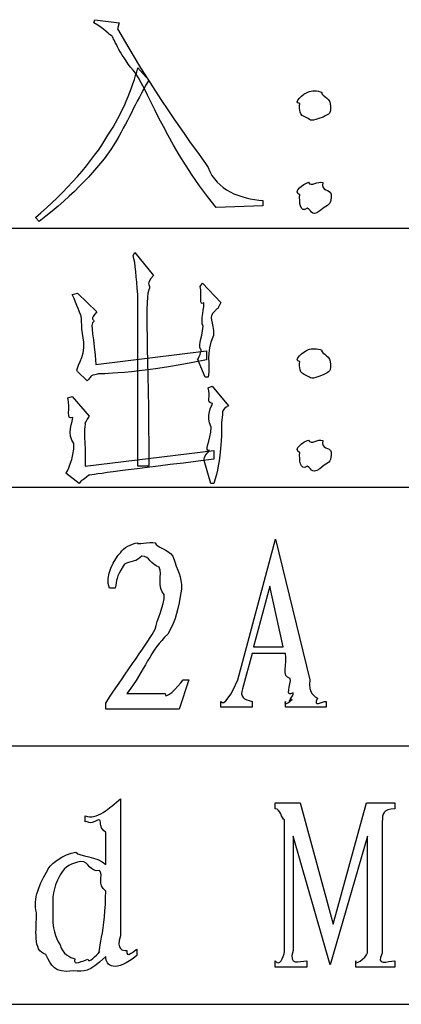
# Model space of a CAD drawing. Header units: millimetres. Extents: x 3 to 297, y 2 to 209.
# Tile 76 of 92: x 273 to 278, y 128 to 141. Entities that reach past the tile are written whole.
import ezdxf

# ---------------------------------------------------------------- set-up
doc = ezdxf.new("R2010")
doc.units = ezdxf.units.MM
doc.layers.get('0').update_dxf_attribs({"linetype": 'CONTINUOUS'})

msp = doc.modelspace()

# ---------------------------------------------------------------- linework, layer by layer
at = {"color": 0}
for p, q in [((273.921, 140.896), (273.932, 140.935)), ((273.932, 140.935), (274.241, 140.896)), ((274.241, 140.896), (274.219, 140.819)), ((274.45, 140.257), (274.45, 140.257)), ((274.478, 140.323), (274.616, 140.168)), ((276.644, 140.02), (276.644, 140.02)), ((274.175, 139.347), (274.175, 139.347)), ((276.065, 138.642), (276.065, 138.576)), ((276.065, 138.576), (275.47, 138.553)), ((276.628, 138.543), (276.628, 138.543)), ((273.226, 138.377), (273.177, 138.427)), ((252.448, 138.289), (291.994, 138.289)), ((274.417, 137.946), (274.439, 137.984)), ((274.439, 137.984), (274.676, 137.692)), ((275.271, 137.549), (275.299, 137.593)), ((275.299, 137.593), (275.53, 137.35)), ((273.645, 137.45), (273.711, 137.466)), ((273.711, 137.466), (273.959, 137.229)), ((274.478, 135.272), (274.478, 137.45)), ((276.644, 136.75), (276.644, 136.75)), ((273.943, 136.562), (275.349, 136.733)), ((275.332, 136.402), (275.233, 136.634)), ((275.349, 136.733), (275.349, 136.623)), ((273.833, 136.353), (273.711, 136.474)), ((275.371, 136.402), (275.332, 136.402)), ((275.371, 136.402), (275.371, 136.402)), ((275.371, 136.265), (275.42, 136.287)), ((275.42, 136.287), (275.63, 136.039)), ((273.59, 136.138), (273.645, 136.154)), ((273.645, 136.154), (273.86, 135.906)), ((273.811, 135.272), (275.442, 135.471)), ((275.442, 135.471), (275.442, 135.36)), ((274.616, 135.272), (274.478, 135.272)), ((275.404, 135.052), (275.321, 135.344)), ((276.628, 135.272), (276.628, 135.272)), ((273.734, 135.052), (273.563, 135.184)), ((252.448, 135.008), (291.994, 135.008)), ((275.442, 135.052), (275.404, 135.052)), ((275.442, 135.052), (275.442, 135.052)), ((275.746, 132.564), (276.225, 134.345)), ((276.225, 134.345), (276.66, 132.564)), ((276.153, 133.75), (275.944, 132.983)), ((276.324, 132.983), (276.153, 133.75)), ((274.191, 133.727), (274.119, 133.727)), ((275.927, 132.895), (275.806, 132.449)), ((276.352, 132.895), (275.927, 132.895)), ((275.944, 132.983), (276.324, 132.983)), ((275.123, 132.564), (275.001, 132.19)), ((275.051, 132.564), (275.123, 132.564)), ((274.34, 132.388), (274.825, 132.388)), ((274.34, 132.388), (274.34, 132.388)), ((276.451, 132.399), (276.451, 132.399)), ((274.07, 132.19), (274.07, 132.267)), ((275.53, 132.217), (275.53, 132.289)), ((275.927, 132.289), (275.927, 132.217)), ((276.352, 132.217), (276.352, 132.289)), ((276.87, 132.289), (276.87, 132.217)), ((275.001, 132.19), (274.07, 132.19)), ((275.927, 132.217), (275.53, 132.217)), ((276.87, 132.217), (276.352, 132.217)), ((252.448, 131.727), (291.994, 131.727)), ((274.257, 131.053), (274.257, 129.316)), ((276.219, 130.926), (276.219, 131.003)), ((276.219, 131.003), (276.539, 131.003)), ((276.539, 131.003), (276.958, 129.465)), ((276.958, 129.465), (277.382, 131.003)), ((277.382, 131.003), (277.741, 131.003)), ((277.741, 131.003), (277.741, 130.926)), ((273.811, 130.761), (273.811, 130.838)), ((276.341, 129.118), (276.341, 130.788)), ((277.581, 130.761), (277.581, 129.096)), ((274.07, 130.221), (274.07, 130.628)), ((276.92, 128.947), (276.451, 130.579)), ((276.451, 130.579), (276.451, 129.129)), ((277.394, 130.579), (276.92, 128.947)), ((277.394, 129.101), (277.394, 130.579)), ((273.397, 129.636), (273.397, 129.636)), ((273.193, 129.609), (273.193, 129.609)), ((274.467, 129.146), (274.467, 129.068)), ((277.394, 129.101), (277.394, 129.101)), ((276.219, 128.919), (276.219, 128.997)), ((276.622, 128.919), (276.219, 128.919)), ((276.622, 128.997), (276.622, 128.919)), ((277.245, 128.919), (277.245, 128.997)), ((277.741, 128.919), (277.245, 128.919)), ((277.741, 128.997), (277.741, 128.919)), ((252.448, 128.447), (291.994, 128.447))]:
    msp.add_line(p, q, dxfattribs=at)
for points in [[(274.152, 140.725), (274.115, 140.745), (274.06, 140.808), (273.921, 140.896)], [(274.219, 140.819), (274.766, 139.867), (275.194, 139.317), (275.371, 139.061)], [(274.45, 140.257), (274.265, 140.458), (274.17, 140.699), (274.152, 140.725)], [(274.097, 139.469), (274.28, 139.735), (274.411, 140.076), (274.478, 140.323)], [(275.47, 138.553), (274.865, 139.3), (274.633, 139.973), (274.45, 140.257)], [(274.616, 140.168), (274.439, 139.863), (274.351, 139.645), (274.175, 139.347)], [(276.534, 139.871), (276.435, 139.878), (276.581, 140.001), (276.644, 140.02)], [(276.644, 140.02), (276.677, 140.036), (276.762, 140.039), (276.815, 140.014)], [(276.815, 140.014), (276.783, 139.988), (276.904, 139.945), (276.92, 139.876)], [(276.616, 139.694), (276.529, 139.719), (276.523, 139.794), (276.534, 139.871)], [(276.92, 139.876), (276.933, 139.73), (276.909, 139.747), (276.831, 139.7)], [(276.831, 139.7), (276.666, 139.639), (276.685, 139.653), (276.616, 139.694)], [(273.177, 138.427), (273.557, 138.738), (273.913, 139.149), (274.097, 139.469)], [(274.175, 139.347), (273.968, 139.036), (273.681, 138.73), (273.226, 138.377)], [(275.371, 139.061), (275.475, 138.768), (275.781, 138.666), (276.065, 138.642)], [(276.534, 138.713), (276.435, 138.757), (276.581, 138.851), (276.644, 138.873)], [(276.644, 138.873), (276.677, 138.804), (276.767, 138.897), (276.826, 138.868)], [(276.826, 138.868), (276.798, 138.749), (276.922, 138.792), (276.931, 138.719)], [(276.628, 138.543), (276.534, 138.475), (276.526, 138.632), (276.534, 138.713)], [(276.931, 138.719), (276.933, 138.606), (276.911, 138.593), (276.842, 138.553)], [(276.842, 138.553), (276.677, 138.409), (276.701, 138.509), (276.628, 138.543)], [(274.478, 137.45), (274.457, 137.67), (274.45, 137.838), (274.417, 137.946)], [(274.676, 137.692), (274.572, 137.563), (274.633, 137.594), (274.627, 137.532)], [(274.627, 137.532), (274.556, 137.442), (274.616, 136.719), (274.616, 135.272)], [(275.316, 137.345), (275.251, 137.291), (275.293, 137.445), (275.271, 137.549)], [(273.756, 137.191), (273.74, 137.196), (273.711, 137.317), (273.645, 137.45)], [(275.305, 137.047), (275.269, 137.108), (275.326, 137.312), (275.316, 137.345)], [(275.464, 137.246), (275.35, 137.159), (275.448, 137.108), (275.437, 136.931)], [(275.53, 137.35), (275.486, 137.229), (275.475, 137.282), (275.464, 137.246)], [(273.794, 136.843), (273.758, 136.998), (273.766, 137.149), (273.756, 137.191)], [(273.959, 137.229), (273.858, 137.13), (273.921, 137.137), (273.921, 137.108)], [(273.921, 137.108), (273.858, 137.075), (273.928, 136.9), (273.943, 136.562)], [(275.282, 136.75), (275.235, 136.777), (275.289, 136.882), (275.305, 137.047)], [(275.437, 136.931), (275.328, 136.692), (275.404, 136.581), (275.371, 136.402)], [(273.711, 136.474), (273.674, 136.502), (273.812, 136.656), (273.794, 136.843)], [(275.233, 136.634), (275.235, 136.592), (275.282, 136.717), (275.282, 136.75)], [(276.534, 136.601), (276.435, 136.608), (276.581, 136.73), (276.644, 136.75)], [(276.644, 136.75), (276.677, 136.766), (276.762, 136.769), (276.815, 136.744)], [(276.815, 136.744), (276.783, 136.718), (276.904, 136.675), (276.92, 136.606)], [(275.349, 136.623), (274.387, 136.427), (273.994, 136.448), (273.965, 136.441)], [(276.616, 136.424), (276.529, 136.449), (276.523, 136.524), (276.534, 136.601)], [(276.92, 136.606), (276.933, 136.46), (276.909, 136.477), (276.831, 136.43)], [(273.965, 136.441), (273.858, 136.416), (273.891, 136.408), (273.833, 136.353)], [(276.831, 136.43), (276.666, 136.369), (276.685, 136.383), (276.616, 136.424)], [(275.426, 136.066), (275.335, 136.078), (275.41, 136.157), (275.371, 136.265)], [(273.651, 135.89), (273.557, 135.851), (273.626, 136.005), (273.59, 136.138)], [(275.409, 135.768), (275.328, 135.909), (275.422, 136.04), (275.426, 136.066)], [(275.63, 136.039), (275.533, 135.986), (275.553, 135.953), (275.553, 135.928)], [(273.667, 135.559), (273.568, 135.666), (273.658, 135.856), (273.651, 135.89)], [(273.86, 135.906), (273.784, 135.785), (273.811, 135.826), (273.811, 135.801)], [(275.553, 135.928), (275.533, 135.818), (275.547, 135.791), (275.536, 135.592)], [(273.811, 135.801), (273.784, 135.737), (273.811, 135.603), (273.811, 135.272)], [(275.387, 135.471), (275.313, 135.446), (275.401, 135.595), (275.409, 135.768)], [(276.644, 135.603), (276.677, 135.534), (276.767, 135.626), (276.826, 135.598)], [(273.563, 135.184), (273.575, 135.179), (273.67, 135.374), (273.667, 135.559)], [(275.536, 135.592), (275.511, 135.308), (275.493, 135.217), (275.442, 135.052)], [(276.534, 135.443), (276.435, 135.487), (276.581, 135.581), (276.644, 135.603)], [(276.826, 135.598), (276.798, 135.479), (276.922, 135.522), (276.931, 135.449)], [(275.321, 135.344), (275.302, 135.399), (275.383, 135.449), (275.387, 135.471)], [(276.628, 135.272), (276.534, 135.205), (276.526, 135.362), (276.534, 135.443)], [(276.931, 135.449), (276.933, 135.336), (276.911, 135.323), (276.842, 135.283)], [(275.442, 135.36), (274.336, 135.223), (273.906, 135.168), (273.855, 135.157)], [(276.842, 135.283), (276.677, 135.139), (276.701, 135.239), (276.628, 135.272)], [(273.855, 135.157), (273.766, 135.079), (273.766, 135.107), (273.734, 135.052)], [(274.257, 134.174), (274.296, 134.241), (274.395, 134.286), (274.472, 134.301)], [(274.472, 134.301), (274.45, 134.27), (274.624, 134.314), (274.698, 134.301)], [(274.698, 134.301), (274.718, 134.241), (274.85, 134.229), (274.924, 134.13)], [(274.119, 133.727), (274.045, 133.871), (274.191, 134.108), (274.257, 134.174)], [(274.527, 134.13), (274.42, 134.025), (274.341, 134.087), (274.29, 134.003)], [(274.748, 133.992), (274.633, 134.025), (274.633, 134.13), (274.527, 134.13)], [(274.924, 134.13), (274.982, 133.926), (275.034, 133.89), (275.034, 133.711)], [(274.29, 134.003), (274.204, 133.86), (274.209, 133.829), (274.191, 133.727)], [(274.814, 133.645), (274.718, 133.727), (274.792, 133.904), (274.748, 133.992)], [(274.698, 133.204), (274.718, 133.322), (274.814, 133.502), (274.814, 133.645)], [(275.034, 133.711), (274.982, 133.448), (274.975, 133.342), (274.858, 133.143)], [(274.07, 132.267), (274.332, 132.672), (274.624, 133.056), (274.698, 133.204)], [(274.858, 133.143), (274.633, 132.934), (274.572, 132.693), (274.34, 132.388)], [(276.412, 132.581), (276.298, 132.599), (276.377, 132.763), (276.352, 132.895)], [(274.825, 132.388), (274.81, 132.294), (274.985, 132.465), (275.051, 132.564)], [(275.53, 132.289), (275.566, 132.217), (275.679, 132.388), (275.746, 132.564)], [(276.451, 132.399), (276.331, 132.328), (276.43, 132.504), (276.412, 132.581)], [(276.66, 132.564), (276.636, 132.378), (276.733, 132.352), (276.76, 132.328)], [(275.806, 132.449), (275.769, 132.35), (275.824, 132.311), (275.927, 132.289)], [(276.435, 132.311), (276.346, 132.242), (276.458, 132.358), (276.451, 132.399)], [(276.352, 132.289), (276.313, 132.209), (276.419, 132.296), (276.435, 132.311)], [(276.76, 132.328), (276.688, 132.209), (276.822, 132.289), (276.87, 132.289)], [(273.811, 130.838), (273.95, 130.773), (274.125, 130.943), (274.257, 131.053)], [(276.341, 130.788), (276.294, 130.799), (276.299, 130.926), (276.219, 130.926)], [(277.741, 130.926), (277.592, 130.917), (277.581, 130.871), (277.581, 130.761)], [(273.976, 130.788), (273.833, 130.707), (273.858, 130.779), (273.811, 130.761)], [(274.07, 130.628), (273.957, 130.707), (274.038, 130.788), (273.976, 130.788)], [(273.331, 130.143), (273.326, 130.193), (273.546, 130.371), (273.69, 130.375)], [(273.69, 130.375), (273.734, 130.317), (273.962, 130.327), (274.07, 130.221)], [(273.756, 130.259), (273.637, 130.237), (273.557, 130.201), (273.491, 130.088)], [(273.993, 130.143), (273.858, 130.119), (273.866, 130.259), (273.756, 130.259)], [(273.193, 129.609), (273.138, 129.777), (273.239, 129.996), (273.331, 130.143)], [(274.07, 129.884), (273.957, 129.968), (274.043, 130.069), (273.993, 130.143)], [(273.491, 130.088), (273.392, 129.895), (273.397, 129.826), (273.397, 129.636)], [(273.993, 129.112), (273.957, 129.046), (274.07, 129.413), (274.07, 129.884)], [(273.397, 129.636), (273.392, 129.395), (273.427, 129.3), (273.491, 129.201)], [(273.309, 129.08), (273.138, 129.124), (273.193, 129.399), (273.193, 129.609)], [(274.257, 129.316), (274.199, 129.13), (274.285, 129.129), (274.34, 129.129)], [(273.491, 129.201), (273.52, 129.08), (273.619, 129.042), (273.678, 129.024)], [(274.34, 129.129), (274.314, 129.013), (274.44, 129.135), (274.467, 129.146)], [(276.451, 129.129), (276.382, 128.925), (276.523, 128.997), (276.622, 128.997)], [(273.656, 128.87), (273.41, 128.84), (273.386, 128.939), (273.309, 129.08)], [(273.678, 129.024), (273.641, 128.925), (273.795, 129.004), (273.844, 129.019)], [(274.07, 129.052), (273.84, 128.84), (273.813, 128.87), (273.656, 128.87)], [(273.844, 129.019), (273.858, 128.958), (273.944, 129.068), (273.993, 129.112)], [(274.467, 129.068), (274.192, 128.84), (274.07, 128.931), (274.07, 129.052)], [(276.219, 128.997), (276.28, 128.925), (276.326, 129.037), (276.341, 129.118)], [(277.245, 128.997), (277.213, 128.925), (277.374, 129.031), (277.394, 129.101)], [(277.581, 129.096), (277.489, 128.925), (277.648, 128.997), (277.741, 128.997)]]:
    msp.add_open_spline(points, degree=3, dxfattribs=at)

doc.saveas('drawing.dxf')
